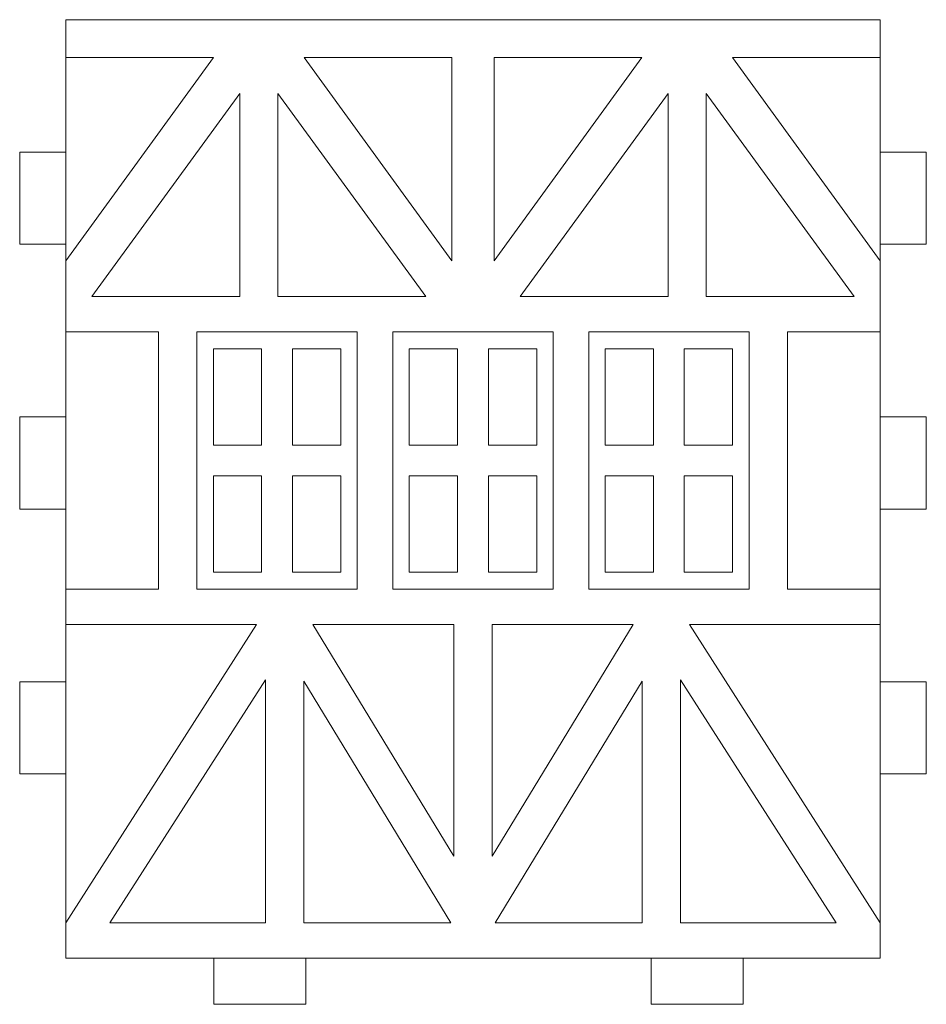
# Model space of a CAD drawing. Header units: millimetres. Extents: x -509 to 694, y -721 to 562.
# Tile 24 of 35: x 329 to 388, y -312 to -248. Entities that reach past the tile are written whole.
import ezdxf

# ---------------------------------------------------------------- set-up
doc = ezdxf.new("R2010")
doc.units = ezdxf.units.MM
doc.header["$MEASUREMENT"] = 0
doc.layers.add('Layer 1', color=7, linetype='Continuous')

msp = doc.modelspace()

# ---------------------------------------------------------------- linework, layer by layer
at = {"layer": 'Layer 1', "color": 250, "lineweight": 9}
for points, knots in [([(329.4285, -256.9694), (329.4285, -256.9694), (329.4286, -262.9694), (329.4286, -262.9694), (329.4286, -262.9694), (332.4286, -262.9694), (332.4286, -262.9694), (332.4286, -262.9694), (332.4286, -274.2146), (332.4286, -274.2146), (332.4286, -274.2146), (329.4286, -274.2145), (329.4286, -274.2145), (329.4286, -274.2145), (329.4285, -280.2145), (329.4285, -280.2145), (329.4285, -280.2145), (332.4285, -280.2145), (332.4285, -280.2145), (332.4286, -284.3001), (332.4286, -287.9886), (332.4286, -291.4596), (332.4286, -291.4596), (329.4285, -291.4596), (329.4285, -291.4596), (329.4285, -291.4596), (329.4286, -297.4597), (329.4286, -297.4597), (329.4286, -297.4597), (332.4286, -297.4596), (332.4286, -297.4596), (332.4286, -301.5164), (332.4286, -305.4028), (332.4286, -309.4596), (332.4286, -309.4596), (342.0752, -309.4596), (342.0752, -309.4596), (342.0752, -309.4596), (342.0752, -312.4596), (342.0752, -312.4596), (342.0752, -312.4596), (348.0752, -312.4596), (348.0752, -312.4596), (348.0752, -312.4596), (348.0752, -309.4596), (348.0752, -309.4596), (348.0752, -309.4596), (370.5654, -309.4596), (370.5654, -309.4596), (370.5654, -309.4596), (370.5654, -312.4596), (370.5654, -312.4596), (370.5654, -312.4596), (376.5654, -312.4596), (376.5654, -312.4596), (376.5654, -312.4596), (376.5654, -309.4596), (376.5654, -309.4596), (376.5654, -309.4596), (385.4896, -309.4596), (385.4896, -309.4596), (385.4896, -305.4028), (385.4895, -301.5164), (385.4896, -297.4596), (385.4896, -297.4596), (388.4896, -297.4596), (388.4896, -297.4596), (388.4896, -297.4596), (388.4896, -291.4596), (388.4896, -291.4596), (388.4896, -291.4596), (385.4895, -291.4597), (385.4895, -291.4597), (385.4895, -287.9886), (385.4896, -284.3001), (385.4895, -280.2146), (385.4895, -280.2146), (388.4895, -280.2145), (388.4895, -280.2145), (388.4895, -280.2145), (388.4896, -274.2145), (388.4896, -274.2145), (388.4896, -274.2145), (385.4896, -274.2145), (385.4896, -274.2145), (385.4896, -274.2145), (385.4896, -262.9694), (385.4896, -262.9694), (385.4896, -262.9694), (388.4896, -262.9694), (388.4896, -262.9694), (388.4896, -262.9694), (388.4895, -256.9695), (388.4895, -256.9695), (388.4895, -256.9695), (385.4895, -256.9694), (385.4895, -256.9694), (385.4895, -256.9694), (385.4895, -248.3469), (385.4895, -248.3469), (385.4895, -248.3469), (332.4285, -248.3469), (332.4285, -248.3469), (332.4285, -248.3469), (332.4285, -256.9694), (332.4285, -256.9694), (332.4285, -256.9694), (329.4285, -256.9694), (329.4285, -256.9694)], [0, 0, 0, 0, 0.0277778, 0.0277778, 0.0277778, 0.0555556, 0.0555556, 0.0555556, 0.0833333, 0.0833333, 0.0833333, 0.1111111, 0.1111111, 0.1111111, 0.1388889, 0.1388889, 0.1388889, 0.1666667, 0.1666667, 0.1666667, 0.1944444, 0.1944444, 0.1944444, 0.2222222, 0.2222222, 0.2222222, 0.25, 0.25, 0.25, 0.2777778, 0.2777778, 0.2777778, 0.3055556, 0.3055556, 0.3055556, 0.3333333, 0.3333333, 0.3333333, 0.3611111, 0.3611111, 0.3611111, 0.3888889, 0.3888889, 0.3888889, 0.4166667, 0.4166667, 0.4166667, 0.4444444, 0.4444444, 0.4444444, 0.4722222, 0.4722222, 0.4722222, 0.5, 0.5, 0.5, 0.5277778, 0.5277778, 0.5277778, 0.5555556, 0.5555556, 0.5555556, 0.5833333, 0.5833333, 0.5833333, 0.6111111, 0.6111111, 0.6111111, 0.6388889, 0.6388889, 0.6388889, 0.6666667, 0.6666667, 0.6666667, 0.6944444, 0.6944444, 0.6944444, 0.7222222, 0.7222222, 0.7222222, 0.75, 0.75, 0.75, 0.7777778, 0.7777778, 0.7777778, 0.8055556, 0.8055556, 0.8055556, 0.8333333, 0.8333333, 0.8333333, 0.8611111, 0.8611111, 0.8611111, 0.8888889, 0.8888889, 0.8888889, 0.9166667, 0.9166667, 0.9166667, 0.9444444, 0.9444444, 0.9444444, 0.9722222, 0.9722222, 0.9722222, 1, 1, 1, 1]), ([(342.0442, -276.0519), (342.0442, -276.0519), (342.0442, -269.7876), (342.0442, -269.7876), (342.0442, -269.7876), (345.1918, -269.7876), (345.1918, -269.7876), (345.1918, -269.7876), (345.1918, -276.0519), (345.1918, -276.0519), (345.1918, -276.0519), (342.0442, -276.0519), (342.0442, -276.0519)], [0, 0, 0, 0, 0.25, 0.25, 0.25, 0.5, 0.5, 0.5, 0.75, 0.75, 0.75, 1, 1, 1, 1]), ([(347.1918, -276.0519), (347.1918, -276.0519), (350.3396, -276.0519), (350.3396, -276.0519), (350.3396, -276.0519), (350.3396, -269.7876), (350.3396, -269.7876), (350.3396, -269.7876), (347.1918, -269.7876), (347.1918, -269.7876), (347.1918, -269.7876), (347.1918, -276.0519), (347.1918, -276.0519)], [0, 0, 0, 0, 0.25, 0.25, 0.25, 0.5, 0.5, 0.5, 0.75, 0.75, 0.75, 1, 1, 1, 1]), ([(354.8113, -276.0519), (354.8113, -276.0519), (354.8113, -269.7876), (354.8113, -269.7876), (354.8113, -269.7876), (357.9589, -269.7876), (357.9589, -269.7876), (357.9589, -269.7876), (357.9589, -276.0519), (357.9589, -276.0519), (357.9589, -276.0519), (354.8113, -276.0519), (354.8113, -276.0519)], [0, 0, 0, 0, 0.25, 0.25, 0.25, 0.5, 0.5, 0.5, 0.75, 0.75, 0.75, 1, 1, 1, 1]), ([(359.9589, -276.0519), (359.9589, -276.0519), (363.1067, -276.0519), (363.1067, -276.0519), (363.1067, -276.0519), (363.1067, -269.7876), (363.1067, -269.7876), (363.1067, -269.7876), (359.9589, -269.7876), (359.9589, -269.7876), (359.9589, -269.7876), (359.9589, -276.0519), (359.9589, -276.0519)], [0, 0, 0, 0, 0.25, 0.25, 0.25, 0.5, 0.5, 0.5, 0.75, 0.75, 0.75, 1, 1, 1, 1]), ([(367.5784, -276.0519), (367.5784, -276.0519), (367.5784, -269.7876), (367.5784, -269.7876), (367.5784, -269.7876), (370.726, -269.7876), (370.726, -269.7876), (370.726, -269.7876), (370.726, -276.0519), (370.726, -276.0519), (370.726, -276.0519), (367.5784, -276.0519), (367.5784, -276.0519)], [0, 0, 0, 0, 0.25, 0.25, 0.25, 0.5, 0.5, 0.5, 0.75, 0.75, 0.75, 1, 1, 1, 1]), ([(372.726, -276.0519), (372.726, -276.0519), (375.8738, -276.0519), (375.8738, -276.0519), (375.8738, -276.0519), (375.8738, -269.7876), (375.8738, -269.7876), (375.8738, -269.7876), (372.726, -269.7876), (372.726, -269.7876), (372.726, -269.7876), (372.726, -276.0519), (372.726, -276.0519)], [0, 0, 0, 0, 0.25, 0.25, 0.25, 0.5, 0.5, 0.5, 0.75, 0.75, 0.75, 1, 1, 1, 1]), ([(342.0442, -278.0519), (342.0442, -278.0519), (342.0442, -284.3162), (342.0442, -284.3162), (342.0442, -284.3162), (345.1918, -284.3162), (345.1918, -284.3162), (345.1918, -284.3162), (345.1918, -278.0519), (345.1918, -278.0519), (345.1918, -278.0519), (342.0442, -278.0519), (342.0442, -278.0519)], [0, 0, 0, 0, 0.25, 0.25, 0.25, 0.5, 0.5, 0.5, 0.75, 0.75, 0.75, 1, 1, 1, 1]), ([(347.1918, -278.0519), (347.1918, -278.0519), (347.1918, -284.3162), (347.1918, -284.3162), (347.1918, -284.3162), (350.3396, -284.3162), (350.3396, -284.3162), (350.3396, -284.3162), (350.3396, -278.0519), (350.3396, -278.0519), (350.3396, -278.0519), (347.1918, -278.0519), (347.1918, -278.0519)], [0, 0, 0, 0, 0.25, 0.25, 0.25, 0.5, 0.5, 0.5, 0.75, 0.75, 0.75, 1, 1, 1, 1]), ([(354.8113, -278.0519), (354.8113, -278.0519), (354.8113, -284.3162), (354.8113, -284.3162), (354.8113, -284.3162), (357.9589, -284.3162), (357.9589, -284.3162), (357.9589, -284.3162), (357.9589, -278.0519), (357.9589, -278.0519), (357.9589, -278.0519), (354.8113, -278.0519), (354.8113, -278.0519)], [0, 0, 0, 0, 0.25, 0.25, 0.25, 0.5, 0.5, 0.5, 0.75, 0.75, 0.75, 1, 1, 1, 1]), ([(359.9589, -278.0519), (359.9589, -278.0519), (359.9589, -284.3162), (359.9589, -284.3162), (359.9589, -284.3162), (363.1067, -284.3162), (363.1067, -284.3162), (363.1067, -284.3162), (363.1067, -278.0519), (363.1067, -278.0519), (363.1067, -278.0519), (359.9589, -278.0519), (359.9589, -278.0519)], [0, 0, 0, 0, 0.25, 0.25, 0.25, 0.5, 0.5, 0.5, 0.75, 0.75, 0.75, 1, 1, 1, 1]), ([(367.5784, -278.0519), (367.5784, -278.0519), (367.5784, -284.3162), (367.5784, -284.3162), (367.5784, -284.3162), (370.726, -284.3162), (370.726, -284.3162), (370.726, -284.3162), (370.726, -278.0519), (370.726, -278.0519), (370.726, -278.0519), (367.5784, -278.0519), (367.5784, -278.0519)], [0, 0, 0, 0, 0.25, 0.25, 0.25, 0.5, 0.5, 0.5, 0.75, 0.75, 0.75, 1, 1, 1, 1]), ([(372.726, -278.0519), (372.726, -278.0519), (372.726, -284.3162), (372.726, -284.3162), (372.726, -284.3162), (375.8738, -284.3162), (375.8738, -284.3162), (375.8738, -284.3162), (375.8738, -278.0519), (375.8738, -278.0519), (375.8738, -278.0519), (372.726, -278.0519), (372.726, -278.0519)], [0, 0, 0, 0, 0.25, 0.25, 0.25, 0.5, 0.5, 0.5, 0.75, 0.75, 0.75, 1, 1, 1, 1])]:
    msp.add_open_spline(points, degree=3, knots=knots, dxfattribs=at)
at = {"layer": 'Layer 1', "color": 124, "lineweight": 9}
for points, knots in [([(332.4287, -264.0452), (332.4287, -264.0452), (342.0612, -250.8152), (342.0612, -250.8152), (342.0612, -250.8152), (332.4287, -250.8152), (332.4287, -250.8152), (332.4287, -250.8152), (332.4285, -248.3469), (332.4285, -248.3469), (332.4285, -248.3469), (385.4895, -248.3469), (385.4895, -248.3469), (385.4895, -248.3469), (385.4896, -250.8152), (385.4896, -250.8152), (385.4896, -250.8152), (375.8569, -250.8152), (375.8569, -250.8152), (375.8569, -250.8152), (385.4896, -264.0456), (385.4896, -264.0456), (385.4896, -264.0456), (385.4896, -268.6809), (385.4896, -268.6809), (385.4896, -268.6809), (379.446, -268.6809), (379.446, -268.6809), (379.446, -268.6809), (379.446, -285.4229), (379.446, -285.4229), (379.446, -285.4229), (385.4894, -285.4229), (385.4894, -285.4229), (385.4894, -285.4229), (385.4895, -287.7264), (385.4895, -287.7264), (385.4895, -287.7264), (373.0645, -287.7264), (373.0645, -287.7264), (373.0645, -287.7264), (385.4895, -307.156), (385.4895, -307.156), (385.4895, -307.156), (385.4896, -309.4596), (385.4896, -309.4596), (385.4896, -309.4596), (332.4286, -309.4596), (332.4286, -309.4596), (332.4286, -309.4596), (332.4285, -307.156), (332.4285, -307.156), (332.4285, -307.156), (344.8536, -287.7263), (344.8536, -287.7263), (344.8536, -287.7263), (332.4286, -287.7263), (332.4286, -287.7263), (332.4286, -287.7263), (332.4286, -285.4229), (332.4286, -285.4229), (332.4286, -285.4229), (338.472, -285.4229), (338.472, -285.4229), (338.472, -285.4229), (338.472, -268.6809), (338.472, -268.6809), (338.472, -268.6809), (332.4286, -268.6809), (332.4286, -268.6809), (332.4286, -268.6809), (332.4287, -264.0452), (332.4287, -264.0452)], [0, 0, 0, 0, 0.0416667, 0.0416667, 0.0416667, 0.0833333, 0.0833333, 0.0833333, 0.125, 0.125, 0.125, 0.1666667, 0.1666667, 0.1666667, 0.2083333, 0.2083333, 0.2083333, 0.25, 0.25, 0.25, 0.2916667, 0.2916667, 0.2916667, 0.3333333, 0.3333333, 0.3333333, 0.375, 0.375, 0.375, 0.4166667, 0.4166667, 0.4166667, 0.4583333, 0.4583333, 0.4583333, 0.5, 0.5, 0.5, 0.5416667, 0.5416667, 0.5416667, 0.5833333, 0.5833333, 0.5833333, 0.625, 0.625, 0.625, 0.6666667, 0.6666667, 0.6666667, 0.7083333, 0.7083333, 0.7083333, 0.75, 0.75, 0.75, 0.7916667, 0.7916667, 0.7916667, 0.8333333, 0.8333333, 0.8333333, 0.875, 0.875, 0.875, 0.9166667, 0.9166667, 0.9166667, 0.9583333, 0.9583333, 0.9583333, 1, 1, 1, 1]), ([(357.5837, -264.0456), (357.5837, -264.0456), (347.951, -250.8152), (347.951, -250.8152), (347.951, -250.8152), (357.5837, -250.8152), (357.5837, -250.8152), (357.5837, -250.8152), (357.5837, -264.0456), (357.5837, -264.0456)], [0, 0, 0, 0, 0.3333333, 0.3333333, 0.3333333, 0.6666667, 0.6666667, 0.6666667, 1, 1, 1, 1]), ([(369.967, -250.8152), (369.967, -250.8152), (360.3346, -264.0454), (360.3346, -264.0454), (360.3346, -264.0454), (360.3346, -250.8152), (360.3346, -250.8152), (360.3346, -250.8152), (369.967, -250.8152), (369.967, -250.8152)], [0, 0, 0, 0, 0.3333333, 0.3333333, 0.3333333, 0.6666667, 0.6666667, 0.6666667, 1, 1, 1, 1]), ([(334.1264, -266.3774), (334.1264, -266.3774), (343.759, -253.1472), (343.759, -253.1472), (343.759, -253.1472), (343.759, -266.3774), (343.759, -266.3774), (343.759, -266.3774), (334.1264, -266.3774), (334.1264, -266.3774)], [0, 0, 0, 0, 0.3333333, 0.3333333, 0.3333333, 0.6666667, 0.6666667, 0.6666667, 1, 1, 1, 1]), ([(355.8858, -266.3774), (355.8858, -266.3774), (346.2533, -266.3774), (346.2533, -266.3774), (346.2533, -266.3774), (346.2533, -253.1472), (346.2533, -253.1472), (346.2533, -253.1472), (355.8858, -266.3774), (355.8858, -266.3774)], [0, 0, 0, 0, 0.3333333, 0.3333333, 0.3333333, 0.6666667, 0.6666667, 0.6666667, 1, 1, 1, 1]), ([(362.0322, -266.3774), (362.0322, -266.3774), (371.6648, -253.1472), (371.6648, -253.1472), (371.6648, -253.1472), (371.6648, -266.3774), (371.6648, -266.3774), (371.6648, -266.3774), (362.0322, -266.3774), (362.0322, -266.3774)], [0, 0, 0, 0, 0.3333333, 0.3333333, 0.3333333, 0.6666667, 0.6666667, 0.6666667, 1, 1, 1, 1]), ([(383.7917, -266.3774), (383.7917, -266.3774), (374.1591, -266.3774), (374.1591, -266.3774), (374.1591, -266.3774), (374.1591, -253.1472), (374.1591, -253.1472), (374.1591, -253.1472), (383.7917, -266.3774), (383.7917, -266.3774)], [0, 0, 0, 0, 0.3333333, 0.3333333, 0.3333333, 0.6666667, 0.6666667, 0.6666667, 1, 1, 1, 1]), ([(329.4285, -256.9694), (329.4285, -256.9694), (332.4286, -256.9694), (332.4286, -256.9694), (332.4286, -256.9694), (332.4286, -262.9694), (332.4286, -262.9694), (332.4286, -262.9694), (329.4285, -262.9694), (329.4285, -262.9694), (329.4285, -262.9694), (329.4285, -256.9694), (329.4285, -256.9694)], [0, 0, 0, 0, 0.25, 0.25, 0.25, 0.5, 0.5, 0.5, 0.75, 0.75, 0.75, 1, 1, 1, 1]), ([(385.4895, -256.9694), (385.4895, -256.9694), (388.4896, -256.9694), (388.4896, -256.9694), (388.4896, -256.9694), (388.4896, -262.9694), (388.4896, -262.9694), (388.4896, -262.9694), (385.4895, -262.9694), (385.4895, -262.9694), (385.4895, -262.9694), (385.4895, -256.9694), (385.4895, -256.9694)], [0, 0, 0, 0, 0.25, 0.25, 0.25, 0.5, 0.5, 0.5, 0.75, 0.75, 0.75, 1, 1, 1, 1]), ([(340.9601, -268.6809), (340.9601, -268.6809), (351.4237, -268.6809), (351.4237, -268.6809), (351.4237, -268.6809), (351.4237, -285.4229), (351.4237, -285.4229), (351.4237, -285.4229), (340.9601, -285.4229), (340.9601, -285.4229), (340.9601, -285.4229), (340.9601, -268.6809), (340.9601, -268.6809)], [0, 0, 0, 0, 0.25, 0.25, 0.25, 0.5, 0.5, 0.5, 0.75, 0.75, 0.75, 1, 1, 1, 1]), ([(353.7272, -268.6809), (353.7272, -268.6809), (364.1908, -268.6809), (364.1908, -268.6809), (364.1908, -268.6809), (364.1908, -285.4229), (364.1908, -285.4229), (364.1908, -285.4229), (353.7272, -285.4229), (353.7272, -285.4229), (353.7272, -285.4229), (353.7272, -268.6809), (353.7272, -268.6809)], [0, 0, 0, 0, 0.25, 0.25, 0.25, 0.5, 0.5, 0.5, 0.75, 0.75, 0.75, 1, 1, 1, 1]), ([(366.4943, -268.6809), (366.4943, -268.6809), (376.9579, -268.6809), (376.9579, -268.6809), (376.9579, -268.6809), (376.9579, -285.4229), (376.9579, -285.4229), (376.9579, -285.4229), (366.4943, -285.4229), (366.4943, -285.4229), (366.4943, -285.4229), (366.4943, -268.6809), (366.4943, -268.6809)], [0, 0, 0, 0, 0.25, 0.25, 0.25, 0.5, 0.5, 0.5, 0.75, 0.75, 0.75, 1, 1, 1, 1]), ([(329.4285, -274.2146), (329.4285, -274.2146), (332.4286, -274.2146), (332.4286, -274.2146), (332.4286, -274.2146), (332.4286, -280.2146), (332.4286, -280.2146), (332.4286, -280.2146), (329.4285, -280.2146), (329.4285, -280.2146), (329.4285, -280.2146), (329.4285, -274.2146), (329.4285, -274.2146)], [0, 0, 0, 0, 0.25, 0.25, 0.25, 0.5, 0.5, 0.5, 0.75, 0.75, 0.75, 1, 1, 1, 1]), ([(385.4895, -274.2146), (385.4895, -274.2146), (388.4896, -274.2146), (388.4896, -274.2146), (388.4896, -274.2146), (388.4896, -280.2146), (388.4896, -280.2146), (388.4896, -280.2146), (385.4895, -280.2146), (385.4895, -280.2146), (385.4895, -280.2146), (385.4895, -274.2146), (385.4895, -274.2146)], [0, 0, 0, 0, 0.25, 0.25, 0.25, 0.5, 0.5, 0.5, 0.75, 0.75, 0.75, 1, 1, 1, 1]), ([(357.7149, -287.7262), (357.7149, -287.7262), (357.7149, -302.8127), (357.7149, -302.8127), (357.7149, -302.8127), (348.5302, -287.7263), (348.5302, -287.7263), (348.5302, -287.7263), (357.7149, -287.7262), (357.7149, -287.7262)], [0, 0, 0, 0, 0.3333333, 0.3333333, 0.3333333, 0.6666667, 0.6666667, 0.6666667, 1, 1, 1, 1]), ([(360.2031, -302.8131), (360.2031, -302.8131), (360.2031, -287.7262), (360.2031, -287.7262), (360.2031, -287.7262), (369.3879, -287.7262), (369.3879, -287.7262), (369.3879, -287.7262), (360.2031, -302.8131), (360.2031, -302.8131)], [0, 0, 0, 0, 0.3333333, 0.3333333, 0.3333333, 0.6666667, 0.6666667, 0.6666667, 1, 1, 1, 1]), ([(329.4285, -297.4596), (329.4285, -297.4596), (332.4286, -297.4596), (332.4286, -297.4596), (332.4286, -297.4596), (332.4286, -291.4596), (332.4286, -291.4596), (332.4286, -291.4596), (329.4285, -291.4596), (329.4285, -291.4596), (329.4285, -291.4596), (329.4285, -297.4596), (329.4285, -297.4596)], [0, 0, 0, 0, 0.25, 0.25, 0.25, 0.5, 0.5, 0.5, 0.75, 0.75, 0.75, 1, 1, 1, 1]), ([(345.4479, -291.3259), (345.4479, -291.3259), (345.4479, -307.156), (345.4479, -307.156), (342.0664, -307.156), (338.6849, -307.156), (335.3035, -307.156), (335.3035, -307.156), (345.4479, -291.3259), (345.4479, -291.3259)], [0, 0, 0, 0, 0.3333333, 0.3333333, 0.3333333, 0.6666667, 0.6666667, 0.6666667, 1, 1, 1, 1]), ([(347.936, -307.156), (347.936, -307.156), (347.936, -291.4259), (347.936, -291.4259), (347.936, -291.4259), (357.5217, -307.156), (357.5217, -307.156), (354.3264, -307.156), (351.1313, -307.156), (347.936, -307.156)], [0, 0, 0, 0, 0.3333333, 0.3333333, 0.3333333, 0.6666667, 0.6666667, 0.6666667, 1, 1, 1, 1]), ([(369.9821, -291.426), (369.9821, -291.426), (369.9821, -307.1562), (369.9821, -307.1562), (369.9821, -307.1562), (360.3965, -307.156), (360.3965, -307.156), (360.3965, -307.156), (369.9821, -291.426), (369.9821, -291.426)], [0, 0, 0, 0, 0.3333333, 0.3333333, 0.3333333, 0.6666667, 0.6666667, 0.6666667, 1, 1, 1, 1]), ([(372.4702, -307.1562), (372.4702, -307.1562), (372.4702, -291.3257), (372.4702, -291.3257), (372.4702, -291.3257), (382.6147, -307.1562), (382.6147, -307.1562), (382.6147, -307.1562), (372.4702, -307.1562), (372.4702, -307.1562)], [0, 0, 0, 0, 0.3333333, 0.3333333, 0.3333333, 0.6666667, 0.6666667, 0.6666667, 1, 1, 1, 1]), ([(385.4895, -291.4596), (385.4895, -291.4596), (388.4896, -291.4596), (388.4896, -291.4596), (388.4896, -291.4596), (388.4896, -297.4596), (388.4896, -297.4596), (388.4896, -297.4596), (385.4895, -297.4596), (385.4895, -297.4596), (385.4895, -297.4596), (385.4895, -291.4596), (385.4895, -291.4596)], [0, 0, 0, 0, 0.25, 0.25, 0.25, 0.5, 0.5, 0.5, 0.75, 0.75, 0.75, 1, 1, 1, 1])]:
    msp.add_open_spline(points, degree=3, knots=knots, dxfattribs=at)

doc.saveas('drawing.dxf')
